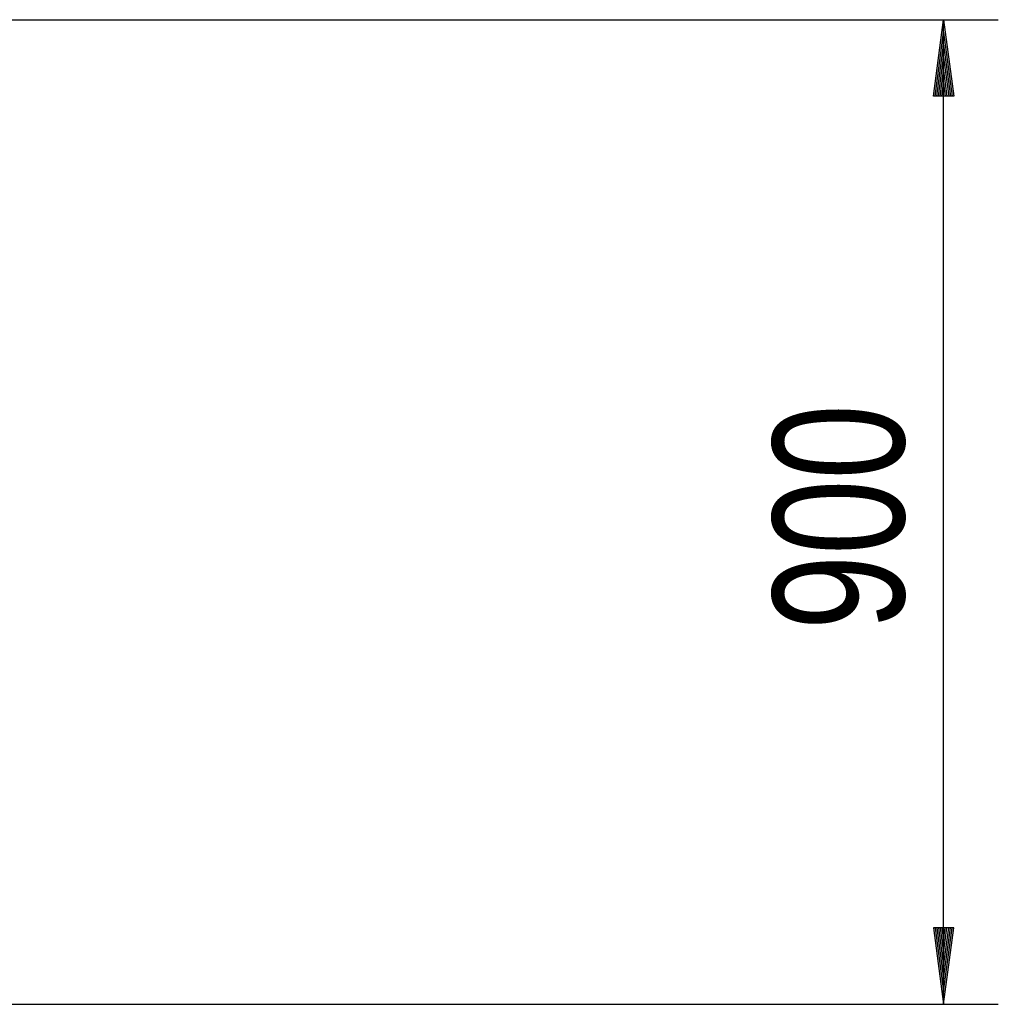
# Model space of a CAD drawing. Extents: x -72 to 51457, y 0 to 26838.
# Tile 199 of 203: x 18596 to 19490, y 12380 to 13280. Entities that reach past the tile are written whole.
import ezdxf
from ezdxf.enums import TextEntityAlignment as Align

# ---------------------------------------------------------------- set-up
doc = ezdxf.new("R2010")
doc.units = 0
doc.header["$LTSCALE"] = 12
for name, pattern in [('LDM', [0]), ('LEA', [0]), ('LFUN', [0])]:
    doc.linetypes.add(name, pattern=pattern)
doc.layers.get('0').update_dxf_attribs({"linetype": 'CONTINUOUS'})
doc.layers.add('4', color=7, linetype='CONTINUOUS')
doc.styles.get("Standard").update_dxf_attribs({"font": 'medtext', "width": 0.75})
doc.styles.add('TDM', font='TXT', dxfattribs={"width": 0.675})
doc.dimstyles.new('MEDDIM1649', dxfattribs={"dimscale": 20, "dimtxt": 6, "dimasz": 3.5, "dimexe": 2.5, "dimexo": 2.5, "dimgap": 1.665, "dimtad": 1, "dimdec": 4, "dimrnd": 1, "dimzin": 12, "dimdsep": 46, "dimtxsty": 'Standard', "dimblk": 'MEDFUNV_7', "dimcen": 30, "dimclrd": 7, "dimclre": 7, "dimclrt": 7, "dimadec": 0, "dimazin": 0, "dimtfac": 0.7, "dimtdec": 4, "dimtmove": 0, "dimatfit": 3, "dimldrblk": 'MEDFUNV_7', "dimfxl": 0, "dimtolj": 1, "dimtzin": 0, "dimarcsym": 0})

# ---------------------------------------------------------------- blocks, each defined once
blk = doc.blocks.new('MEDFUNV_6')
at = {"color": 0, "linetype": 'LFUN', "lineweight": -2}
for points in [[(1, 0.133), (0, 0), (1, -0.133), (1, 0.133)], [(1, 0.111), (0.167, 0), (1, -0.111)], [(1, 0.089), (0.333, 0), (1, -0.089)], [(1, 0.067), (0.5, 0), (1, -0.067)], [(1, 0.044), (0.667, 0), (1, -0.044)], [(1, 0.022), (0.833, 0), (1, -0.022)]]:
    blk.add_lwpolyline(points, dxfattribs=at)
blk = doc.blocks.new('MEDFUNV_7')
at = {"color": 0, "linetype": 'LFUN', "lineweight": -2}
for points in [[(-1, 0.133), (0, 0), (-1, -0.133), (-1, 0.133)], [(-1, 0.111), (-0.167, 0), (-1, -0.111)], [(-1, 0.089), (-0.333, 0), (-1, -0.089)], [(-1, 0.067), (-0.5, 0), (-1, -0.067)], [(-1, 0.044), (-0.667, 0), (-1, -0.044)], [(-1, 0.022), (-0.833, 0), (-1, -0.022)]]:
    blk.add_lwpolyline(points, dxfattribs=at)
blk = doc.blocks.new('MEDCLUMP_DIM_1650_')
at = {"layer": '4', "color": 7, "linetype": 'LEA', "lineweight": 25}
for p, q in [((18432.78, 13279.57), (19489.9, 13279.57)), ((18336.53, 12379.57), (19489.9, 12379.57))]:
    blk.add_line(p, q, dxfattribs=at)
at = {"layer": '4', "color": 7, "linetype": 'LDM', "lineweight": 25}
blk.add_line((19439.9, 12379.57), (19439.9, 13279.57), dxfattribs=at)
at = {"layer": '4', "color": 7, "linetype": 'LDM', "lineweight": 25, "xscale": 70, "yscale": 70, "zscale": 70, "rotation": 90}
for name, p in [('MEDFUNV_7', (19439.9, 13279.57)), ('MEDFUNV_6', (19439.9, 12379.57))]:
    blk.add_blockref(name, p, dxfattribs=at)
at = {"layer": '4', "color": 7, "lineweight": 25, "style": 'TDM', "width": 0.771429}
blk.add_text('900', height=120, rotation=90, dxfattribs=at).set_placement((19439.9, 12721.57), align=Align.BOTTOM_LEFT)
blk = doc.blocks.new('*D68')
at = {"lineweight": 0}
blk.add_blockref('MEDCLUMP_DIM_1650_', (0, 0), dxfattribs=at)

msp = doc.modelspace()

# ---------------------------------------------------------------- dimensions: what is measured, and where the dimension line sits
at = {"layer": '4', "color": 7, "linetype": 'LDM', "lineweight": 25}
dim = msp.add_linear_dim(base=(19439.9, 12379.57), p1=(18412.78, 13279.57), p2=(18316.53, 12379.57), angle=90, dimstyle='MEDDIM1649', override={"dimscale": 20, "dimdec": 0, "dimblk": 'MEDFUNV_7', "dimclrd": 7, "dimclre": 7, "dimclrt": 7, "dimtzin": 8}, dxfattribs=at)
dim.commit()
dim.dimension.update_dxf_attribs({"geometry": '*D68', "text_midpoint": (19339.9, 12829.57)})

doc.saveas('drawing.dxf')
